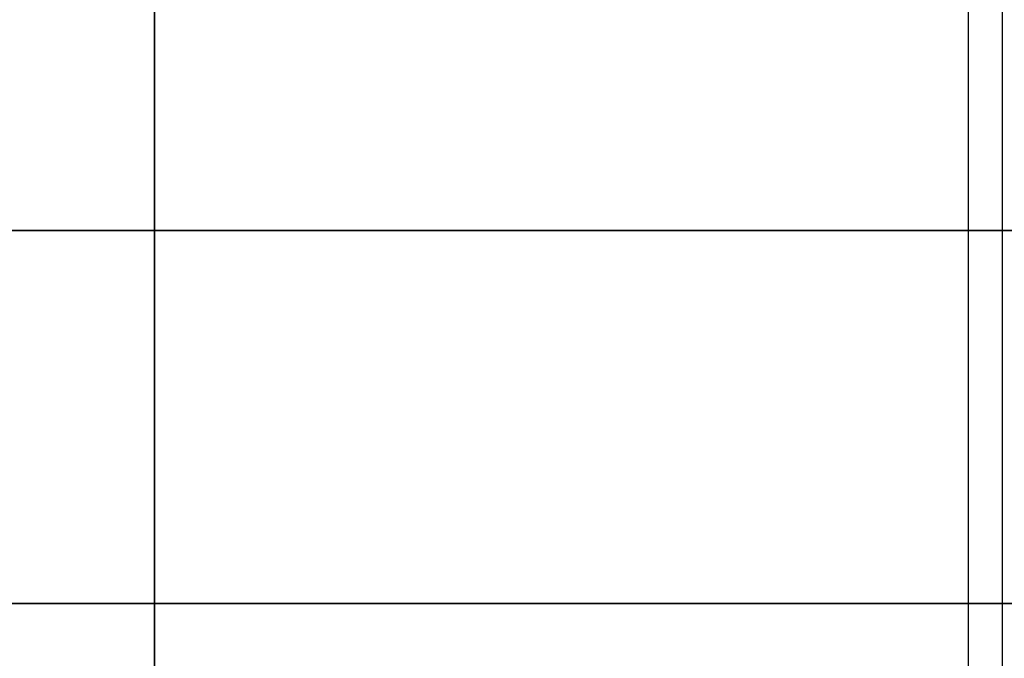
# Model space of a CAD drawing. Header units: millimetres. Extents: x 0 to 322, y -110 to 60.
# Tile 222 of 256: x 296.901 to 298.353, y -91.881 to -90.939. Entities that reach past the tile are written whole.
import ezdxf

# ---------------------------------------------------------------- set-up
doc = ezdxf.new("R2010")
doc.units = ezdxf.units.MM
doc.layers.add('Layer 01', color=7, linetype='Continuous', true_color=0x000000)

msp = doc.modelspace()

# ---------------------------------------------------------------- linework, layer by layer
at = {"layer": 'Layer 01'}
for p, q in [((298.3, -106.2, 18.5), (298.3, -89.7, 18.5)), ((298.35, -92.7, 18.5), (298.35, -89.8, 18.5))]:
    msp.add_line(p, q, dxfattribs=at)
at = {"layer": 'Layer 01', "extrusion": (0, 1, 0)}
for centre, radius, start, end in [((-290.5, 18.5, -91.25), 11.25, 90, 270), ((-297.1, 18.5, -91.25), 1.25, 270, 90), ((-297.1, 18.5, -91.25), 1.25, 90, 270), ((-290.5, 18.5, -91.8), 11.25, 90, 270)]:
    msp.add_arc(centre, radius, start, end, dxfattribs=at)
at = {"layer": 'Layer 01'}
for points in [[(297.1, -106.2, 17.3), (297.1, -97.95, 17.3), (297.1, -89.7, 17.3)], [(297.1, -89.7, 19.7), (297.1, -97.95, 19.7), (297.1, -106.2, 19.7)], [(297.1, -89.8, 17.25), (297.1, -91.25, 17.25), (297.1, -92.7, 17.25)], [(297.1, -92.7, 19.75), (297.1, -91.25, 19.75), (297.1, -89.8, 19.75)]]:
    msp.add_open_spline(points, degree=2, dxfattribs=at)

doc.saveas('drawing.dxf')
